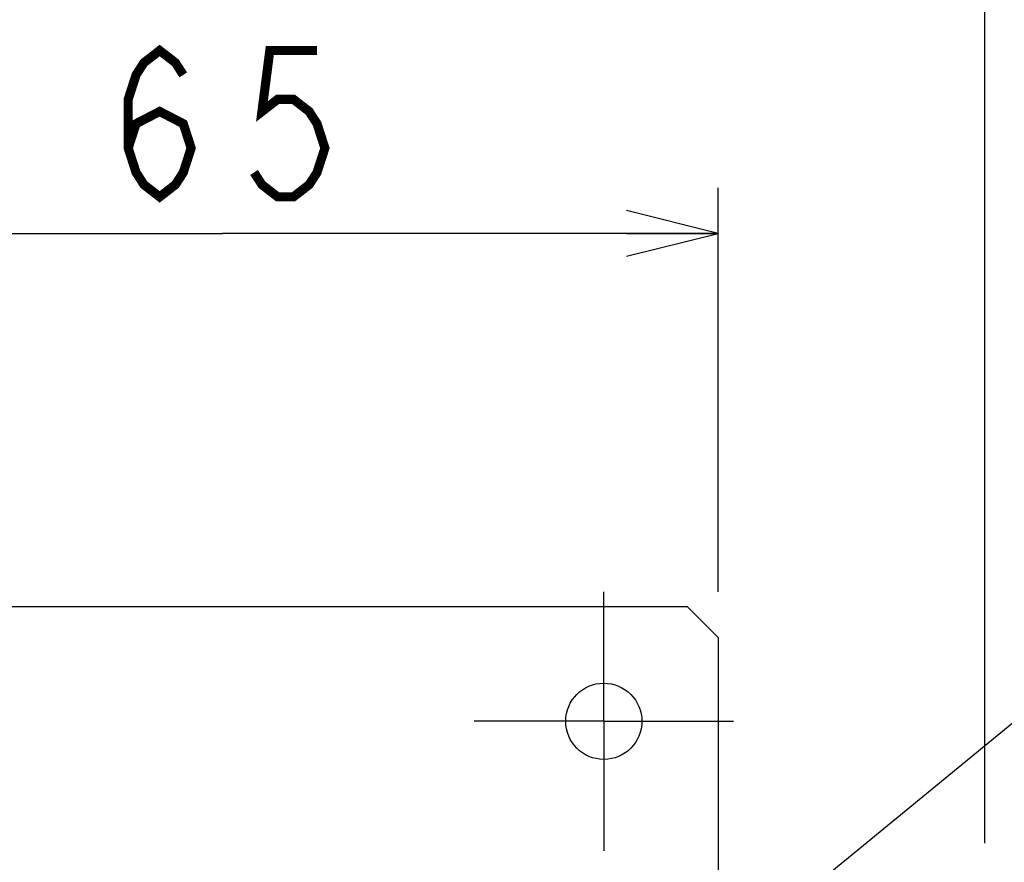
# Model space of a CAD drawing. Extents: x 82 to 1223, y 50 to 823.
# Tile 24 of 34: x 738 to 803, y 636 to 692. Entities that reach past the tile are written whole.
import ezdxf

# ---------------------------------------------------------------- set-up
doc = ezdxf.new("R2010")
doc.units = 0
doc.header["$LTSCALE"] = 69.3
doc.linetypes.add('CENTER', pattern=[0.6, 0.375, -0.075, 0.075, -0.075])
doc.layers.get('0').update_dxf_attribs({"linetype": 'CONTINUOUS'})
for name, color, linetype in [('ALL_AXIS', 7, 'CONTINUOUS'), ('ALL_DIM', 7, 'CONTINUOUS'), ('ALL_FEATURES', 7, 'CONTINUOUS'), ('ALL_NOTE', 7, 'CONTINUOUS')]:
    doc.layers.add(name, color=color, linetype=linetype)
doc.dimstyles.get("Standard").update_dxf_attribs({"dimtxt": 2.5, "dimasz": 2.5, "dimexe": 1.25, "dimexo": 0.625, "dimtad": 1, "dimcen": 2.5, "dimazin": 3, "dimtfac": 1, "dimtmove": 0, "dimatfit": 3})

# ---------------------------------------------------------------- blocks, each defined once
blk = doc.blocks.new('_OPEN')
at = {"color": 0, "linetype": 'BYBLOCK'}
for p, q in [((0, 0), (-1, 0.25)), ((-1, -0.25), (0, 0)), ((-1, 0), (0, 0))]:
    blk.add_line(p, q, dxfattribs=at)
blk = doc.blocks.new('*D9')
at = {"color": 2, "linetype": 'CONTINUOUS'}
for p, q in [((718.75, 654.25), (718.75, 680.75)), ((783.75, 654.25), (783.75, 680.75)), ((718.75, 677.75), (751.25, 677.75)), ((783.75, 677.75), (751.25, 677.75))]:
    blk.add_line(p, q, dxfattribs=at)
at = {"color": 2, "linetype": 'CONTINUOUS', "xscale": 6, "yscale": 6, "zscale": 6, "rotation": 180}
blk.add_blockref('_OPEN', (718.75, 677.75), dxfattribs=at)
at = {"color": 2, "linetype": 'CONTINUOUS', "xscale": 6, "yscale": 6, "zscale": 6}
blk.add_blockref('_OPEN', (783.75, 677.75), dxfattribs=at)
blk = doc.blocks.new('*D17')
at = {"layer": 'ALL_DIM', "color": 2, "linetype": 'CONTINUOUS'}
for p, q in [((698.25, 639.919), (698.25, 701.75)), ((801.25, 637.75), (801.25, 701.75)), ((698.25, 698.75), (749.75, 698.75)), ((801.25, 698.75), (749.75, 698.75))]:
    blk.add_line(p, q, dxfattribs=at)
at = {"layer": 'ALL_DIM', "color": 2, "linetype": 'CONTINUOUS', "xscale": 6, "yscale": 6, "zscale": 6, "rotation": 180}
blk.add_blockref('_OPEN', (698.25, 698.75), dxfattribs=at)
at = {"layer": 'ALL_DIM', "color": 2, "linetype": 'CONTINUOUS', "xscale": 6, "yscale": 6, "zscale": 6}
blk.add_blockref('_OPEN', (801.25, 698.75), dxfattribs=at)

msp = doc.modelspace()

# ---------------------------------------------------------------- linework, layer by layer
at = {"color": 2, "linetype": 'CONTINUOUS', "const_width": 0.6}
for points in [[(745.058, 683.35), (745.574, 684.95), (747.122, 685.75), (748.67, 684.95), (749.186, 683.35), (748.67, 681.75), (748.154, 680.95), (747.122, 680.15), (746.09, 680.95), (745.574, 681.75), (745.058, 683.35), (745.058, 686.55), (745.574, 688.15), (746.09, 688.95), (747.122, 689.75), (748.154, 688.95), (748.67, 688.15)], [(757.442, 689.75), (754.346, 689.75), (753.83, 685.75), (754.862, 686.55), (755.894, 686.55), (756.926, 685.75), (757.442, 684.95), (757.958, 683.35), (757.442, 681.75), (756.926, 680.95), (755.894, 680.15), (754.862, 680.15), (753.83, 680.95), (753.314, 681.75)]]:
    msp.add_lwpolyline(points, dxfattribs=at)
at = {"layer": 'ALL_AXIS', "color": 7, "linetype": 'CENTER'}
for q in [(776.25, 654.25), (767.75, 645.75), (776.25, 637.25), (784.75, 645.75)]:
    msp.add_line((776.25, 645.75), q, dxfattribs=at)
at = {"layer": 'ALL_AXIS', "color": 3, "linetype": 'CONTINUOUS'}
msp.add_circle((776.25, 645.75), 2.5, dxfattribs=at)
at = {"layer": 'ALL_FEATURES', "color": 3, "linetype": 'CONTINUOUS'}
for p, q in [((781.75, 653.25), (720.75, 653.25)), ((783.75, 651.25), (781.75, 653.25)), ((783.75, 651.25), (783.75, 635.75))]:
    msp.add_line(p, q, dxfattribs=at)
at = {"layer": 'ALL_NOTE', "color": 2, "linetype": 'CONTINUOUS'}
msp.add_line((780.75, 627.362), (822.75, 661.806), dxfattribs=at)

# ---------------------------------------------------------------- dimensions: what is measured, and where the dimension line sits
at = {"color": 2, "linetype": 'CONTINUOUS'}
dim = msp.add_linear_dim(base=(783.75, 677.75), p1=(718.75, 654.25), p2=(783.75, 654.25), dimstyle='Standard', dxfattribs=at)
dim.commit()
dim.dimension.update_dxf_attribs({"geometry": '*D9', "text_midpoint": (742.994, 680.15), "dimtype": 128})
at = {"layer": 'ALL_DIM', "color": 2, "linetype": 'CONTINUOUS'}
dim = msp.add_linear_dim(base=(801.25, 698.75), p1=(698.25, 639.919), p2=(801.25, 637.75), dimstyle='Standard', dxfattribs=at)
dim.commit()
dim.dimension.update_dxf_attribs({"geometry": '*D17', "text_midpoint": (737.366, 701.15), "dimtype": 128})

doc.saveas('drawing.dxf')
